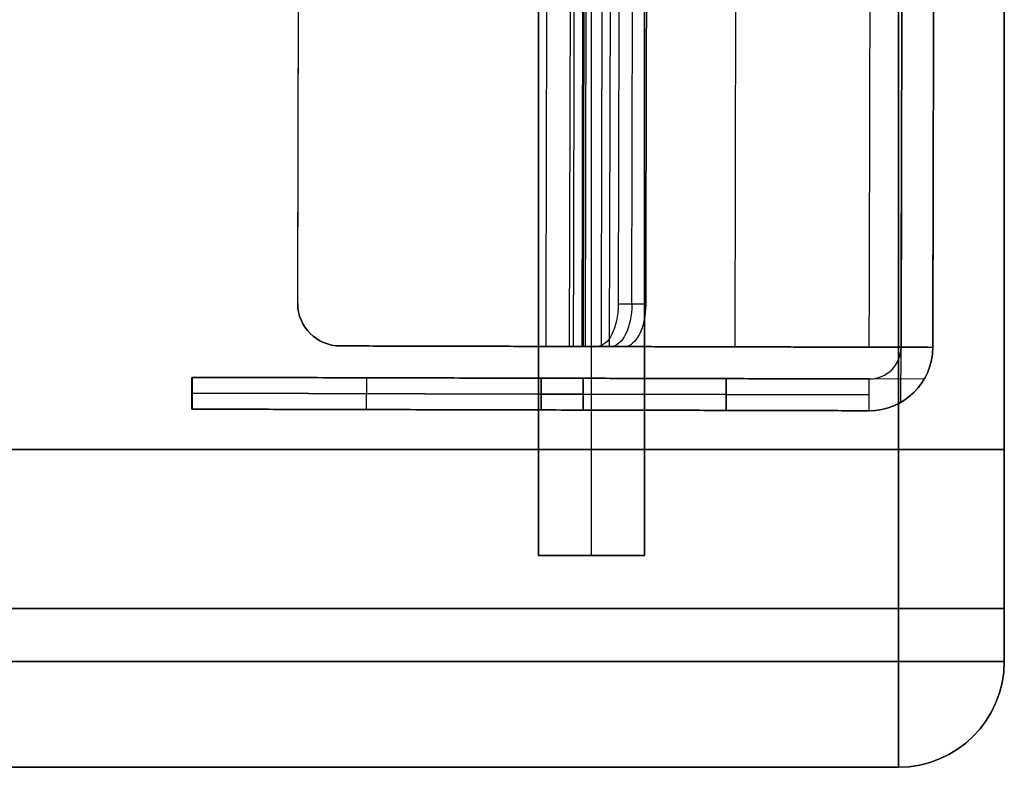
# Model space of a CAD drawing. Header units: millimetres. Extents: x -398 to 387, y -563 to 552.
# Tile 215 of 256: x 340 to 387, y -552 to -517. Entities that reach past the tile are written whole.
import ezdxf

# ---------------------------------------------------------------- set-up
doc = ezdxf.new("R2010")
doc.units = ezdxf.units.MM
doc.layers.add('Livello 01', color=7, linetype='Continuous')

msp = doc.modelspace()

# ---------------------------------------------------------------- linework, layer by layer
at = {"layer": 'Livello 01', "color": 254, "true_color": 0xcad1ee}
for p, q in [((387, -547, -169.5), (387, 547, -169.5)), ((387, -547, 180.5), (387, 547, 180.5)), ((365, -542, 179), (365, 542, 179)), ((367.5, -542, 182.5), (367.5, 542, 182.5)), ((370, -542, 179), (370, 542, 179)), ((387, -537, 5.5), (312, -537, 5.5)), ((387, -547, 5.5), (387, -537, 5.5)), ((365, -542, 179), (370, -542, 179)), ((367.5, -542, 175.5), (367.5, -542, 182.5)), ((387, -542, -164.5), (387, -542, 175.5)), ((-398, -544.5, -164.5), (387, -544.5, -164.5)), ((387, -544.5, 175.5), (-398, -544.5, 175.5)), ((-393, -552, -169.5), (382, -552, -169.5)), ((-393, -552, 180.5), (382, -552, 180.5)), ((382, -552, 5.5), (312, -552, 5.5))]:
    msp.add_line(p, q, dxfattribs=at)
at = {"layer": 'Livello 01'}
for p, q in [((384.808, -31.177, 5.5), (383.622, -532.175, 5.5)), ((383.307, -31.673, 5.5), (382.122, -532.172, 5.5)), ((367.631, -34.136, 171.402), (366.452, -532.135, 171.402)), ((367.055, -532.136, 178.446), (368.234, -34.138, 178.446)), ((368.381, -34.138, 172.701), (367.202, -532.137, 172.701)), ((368.354, -532.139, 177.696), (369.533, -34.141, 177.696)), ((374.287, -532.153, 172.5), (375.466, -34.155, 172.5)), ((374.287, -532.153, 171), (375.466, -34.155, 171)), ((353.627, -530.104, -160.75), (354.796, -36.106, -160.75)), ((369.41, -530.142, 181.017), (370.58, -36.143, 181.017)), ((367.122, -532.136, -161.5), (367.31, -452.586, -161.5)), ((367.122, -532.136, -160), (367.31, -452.586, -160)), ((355.622, -532.109, -160.75), (380.622, -532.168, -160.75)), ((366.653, -532.135, 173.25), (365.047, -532.131, 173.25)), ((366.22, -532.134, 171.551), (366.22, -532.134, 175)), ((368.071, -532.139, 177.205), (366.338, -532.134, 177.205)), ((367.204, -532.137, 175.705), (367.204, -532.137, 178.705)), ((367.952, -532.138, 171.75), (380.622, -532.168, 171.75)), ((368.122, -532.139, -161.5), (368.122, -532.139, -160)), ((374.287, -532.153, 171), (374.287, -532.153, 172.5)), ((380.622, -532.168, 171), (383.22, -532.174, 171)), ((383.22, -532.174, -160), (380.622, -532.168, -160)), ((382.116, -534.77, -158.5), (382.122, -532.172, -158.5)), ((382.116, -534.77, 169.5), (382.122, -532.172, 169.5)), ((382.122, -532.172, 169.5), (382.122, -532.172, 172.098)), ((382.122, -532.172, -161.098), (382.122, -532.172, -158.5)), ((348.618, -533.593, 5.5), (348.615, -535.093, 5.5)), ((348.618, -533.593, 5.5), (380.618, -533.668, 5.5)), ((356.879, -535.112, 108.707), (356.883, -533.612, 108.707)), ((356.879, -535.112, -97.707), (356.883, -533.612, -97.707)), ((364.618, -533.63, -153.127), (364.618, -533.63, 164.127)), ((373.863, -533.652, 169.5), (373.86, -535.152, 169.5)), ((373.86, -535.152, -158.5), (373.863, -533.652, -158.5)), ((383.216, -533.674, -158.5), (380.618, -533.668, -158.5)), ((383.216, -533.674, 169.5), (380.618, -533.668, 169.5)), ((348.617, -534.343, -38.361), (348.617, -534.343, 49.361)), ((348.636, -534.343, 49.638), (365.126, -534.382, 167.776)), ((365.126, -534.382, -156.776), (348.636, -534.343, -38.638)), ((367.107, -534.386, 169.5), (380.617, -534.418, 169.5)), ((380.617, -534.418, -158.5), (367.107, -534.386, -158.5)), ((348.615, -535.093, 5.5), (380.615, -535.168, 5.5)), ((364.615, -535.13, -153.127), (364.615, -535.13, 164.127))]:
    msp.add_line(p, q, dxfattribs=at)
at = {"layer": 'Livello 01', "extrusion": (0, 0, -1)}
for centre, radius, start, end in [((-355.627, -530.109, 160), 2, 270.1356, 0.1356), ((-355.627, -530.109, 161.5), 2, 270.1356, 0.1356), ((-380.622, -532.168, -169.5), 3, 180.1356, 270.1356), ((-380.622, -532.168, 158.5), 3, 180.1356, 270.1356)]:
    msp.add_arc(centre, radius, start, end, dxfattribs=at)
at = {"layer": 'Livello 01'}
for centre, radius, start, end in [((355.627, -530.109, -160.75), 2, 179.8644, 269.8644), ((380.622, -532.168, 5.5), 3, 269.8644, 359.8644), ((380.622, -532.168, -158.5), 1.5, 269.8644, 359.8644), ((380.622, -532.168, 169.5), 1.5, 269.8644, 359.8644), ((380.622, -532.168, 5.5), 1.5, 269.8644, 359.8644)]:
    msp.add_arc(centre, radius, start, end, dxfattribs=at)
at = {"layer": 'Livello 01', "extrusion": (0.866023, -0.00205, -0.5)}
for centre in [(-529.266, 340.098, 229.746), (-529.266, 340.098, 230.496), (-529.266, 340.098, 231.246)]:
    msp.add_arc(centre, 2, 90, 180, dxfattribs=at)
at = {"layer": 'Livello 01', "extrusion": (0.002367, 0.999997, -2.37653e-16)}
for centre, radius, start, end in [((-369.211, 174, -531.266), 3, 270, 30), ((-381.881, 169.5, -531.266), 1.5, 90, 180), ((-381.881, -158.5, -531.266), 3, 180, 270)]:
    msp.add_arc(centre, radius, start, end, dxfattribs=at)
at = {"layer": 'Livello 01', "extrusion": (-0.002367, -0.999997, 2.37653e-16)}
for centre, radius, start, end in [((369.211, 174, 531.266), 1.5, 150, 270), ((381.881, 169.5, 531.266), 3, 360, 90), ((381.881, -158.5, 531.266), 1.5, 270, 0), ((351.881, 49.361, 532.766), 2, 172.0538, 180), ((368.371, -156.5, 532.766), 2, 187.9462, 270)]:
    msp.add_arc(centre, radius, start, end, dxfattribs=at)
at = {"layer": 'Livello 01', "extrusion": (-0.002367, -0.999997, -6.52419e-16)}
msp.add_arc((351.881, -38.361, 532.766), 2, 180, 187.9462, dxfattribs=at)
at = {"layer": 'Livello 01', "extrusion": (-0.002367, -0.999997, 1.14519e-15)}
for centre, start, end in [((368.371, 167.5, 532.766), 90, 172.0538), ((351.881, 49.361, 534.266), 172.0538, 180)]:
    msp.add_arc(centre, 2, start, end, dxfattribs=at)
at = {"layer": 'Livello 01', "extrusion": (0.002367, 0.999997, 0)}
for centre, start, end in [((-351.881, 49.361, -533.516), 0, 7.9462), ((-351.881, -38.361, -533.516), 352.0538, 0), ((-368.371, -156.5, -533.516), 270, 352.0538), ((-368.371, 167.5, -533.516), 7.9462, 90)]:
    msp.add_arc(centre, 2, start, end, dxfattribs=at)
at = {"layer": 'Livello 01', "extrusion": (-0.002367, -0.999997, 2.37657e-16)}
msp.add_arc((351.881, -38.361, 534.266), 2, 180, 187.9462, dxfattribs=at)
at = {"layer": 'Livello 01', "extrusion": (-0.002367, -0.999997, 1.14513e-15)}
msp.add_arc((368.371, 167.5, 534.266), 2, 90, 172.0538, dxfattribs=at)
at = {"layer": 'Livello 01', "extrusion": (-0.002367, -0.999997, -6.6982e-16)}
msp.add_arc((368.371, -156.5, 534.266), 2, 187.9462, 270, dxfattribs=at)
at = {"layer": 'Livello 01', "color": 254, "true_color": 0xcad1ee}
for centre in [(382, -547, -164.5), (382, -547, -174.5), (382, -547, -164.5), (382, -547, 5.5), (382, -547, 180.5)]:
    msp.add_arc(centre, 5, 270, 0, dxfattribs=at)
at = {"layer": 'Livello 01', "color": 254, "true_color": 0xcad1ee, "extrusion": (0, 1, 0)}
for centre, start, end in [((-382, -174.5, -547), 180, 270), ((-382, 185.5, -547), 90, 180)]:
    msp.add_arc(centre, 5, start, end, dxfattribs=at)
at = {"layer": 'Livello 01', "color": 254, "true_color": 0xcad1ee, "extrusion": (1, 0, 0)}
for centre, start, end in [((-547, -174.5, 382), 180, 270), ((-547, 185.5, 382), 90, 180)]:
    msp.add_arc(centre, 5, start, end, dxfattribs=at)
at = {"layer": 'Livello 01', "color": 254, "true_color": 0xcad1ee, "extrusion": (0, 0, -1)}
for centre in [(-382, -547, 169.5), (-382, -547, -175.5), (-382, -547, -175.5), (-382, -547, -185.5)]:
    msp.add_arc(centre, 5, 180, 270, dxfattribs=at)
at = {"layer": 'Livello 01', "color": 254, "true_color": 0xcad1ee}
for points in [[(382, -547, -179.5), (382, 547, -179.5)], [(382, 547, 190.5), (382, -547, 190.5)], [(387, 547, -164.5), (387, -547, -164.5)], [(387, -547, -174.5), (387, 547, -174.5)], [(387, 547, 185.5), (387, -547, 185.5)], [(387, -547, 175.5), (387, 547, 175.5)], [(365, 542, 175.5), (365, -542, 175.5)], [(365, -542, 182.5), (365, 542, 182.5)], [(370, -542, 175.5), (370, 542, 175.5)], [(370, 542, 182.5), (370, -542, 182.5)], [(-398, -537, -164.5), (387, -537, -164.5)], [(387, -537, 175.5), (-398, -537, 175.5)], [(387, -537, -164.5), (387, -537, 175.5)], [(387, -547, -164.5), (387, -537, -164.5)], [(387, -537, 175.5), (387, -547, 175.5)], [(365, -542, 175.5), (370, -542, 175.5)], [(365, -542, 175.5), (365, -542, 182.5)], [(370, -542, 182.5), (365, -542, 182.5)], [(370, -542, 182.5), (370, -542, 175.5)], [(-393, -547, -179.5), (382, -547, -179.5)], [(382, -547, 190.5), (-393, -547, 190.5)], [(387, -547, -164.5), (387, -547, -174.5)], [(387, -547, -164.5), (387, -547, 175.5)], [(387, -547, 185.5), (387, -547, 175.5)], [(382, -552, -164.5), (-393, -552, -164.5)], [(-393, -552, -174.5), (382, -552, -174.5)], [(382, -552, 175.5), (-393, -552, 175.5)], [(-393, -552, -164.5), (382, -552, -164.5)], [(382, -552, 185.5), (-393, -552, 185.5)], [(-393, -552, 175.5), (382, -552, 175.5)], [(382, -552, -174.5), (382, -552, -164.5)], [(382, -552, -164.5), (382, -552, 175.5)], [(382, -552, 175.5), (382, -552, 185.5)]]:
    msp.add_open_spline(points, degree=1, dxfattribs=at)
at = {"layer": 'Livello 01'}
for points in [[(365.354, -532.132, 175.5), (366.533, -34.134, 175.5)], [(366.653, -532.135, 174.75), (367.832, -34.137, 174.75)], [(369.131, -34.14, 172.5), (367.952, -532.138, 172.5)], [(369.131, -34.14, 171), (367.952, -532.138, 171)], [(380.622, -532.168, 172.5), (381.801, -34.17, 172.5)], [(380.622, -532.168, 171), (381.801, -34.17, 171)], [(380.622, -532.168, -161.5), (381.801, -34.17, -161.5)], [(380.622, -532.168, -160), (381.801, -34.17, -160)], [(383.301, -34.173, -158.5), (382.122, -532.172, -158.5)], [(382.122, -532.172, 169.5), (383.301, -34.173, 169.5)], [(384.801, -34.177, -158.5), (383.622, -532.175, -158.5)], [(383.622, -532.175, 169.5), (384.801, -34.177, 169.5)], [(353.627, -530.104, -161.5), (354.796, -36.106, -161.5)], [(353.627, -530.104, -160), (354.796, -36.106, -160)], [(369.93, -36.142, 181.392), (368.761, -530.14, 181.392)], [(371.229, -36.145, 180.642), (370.06, -530.143, 180.642)], [(353.627, -530.104, -161.5), (353.627, -530.104, -160)], [(370.06, -530.143, 180.642), (368.761, -530.14, 181.392)], [(380.622, -532.168, -160), (355.622, -532.109, -160)], [(355.622, -532.109, -160), (355.622, -532.109, -161.5)], [(355.622, -532.109, -161.5), (380.622, -532.168, -161.5)], [(365.354, -532.132, 175.5), (366.653, -532.135, 174.75)], [(365.354, -532.132, 175.5), (367.756, -532.138, 179.66)], [(369.055, -532.141, 178.91), (366.653, -532.135, 174.75)], [(367.756, -532.138, 179.66), (369.055, -532.141, 178.91)], [(380.622, -532.168, 172.5), (367.952, -532.138, 172.5)], [(367.952, -532.138, 172.5), (367.952, -532.138, 171)], [(367.952, -532.138, 171), (380.622, -532.168, 171)], [(380.622, -532.168, 171), (380.622, -532.168, 172.5)], [(380.622, -532.168, -161.5), (380.622, -532.168, -160)], [(382.122, -532.172, -158.5), (382.122, -532.172, 169.5)], [(382.122, -532.172, 169.5), (383.622, -532.175, 169.5)], [(382.122, -532.172, -158.5), (383.622, -532.175, -158.5)], [(383.622, -532.175, -158.5), (383.622, -532.175, 169.5)], [(348.615, -535.093, 49.361), (348.618, -533.593, 49.361)], [(348.618, -533.593, -38.361), (348.615, -535.093, -38.361)], [(348.618, -533.593, 49.361), (348.618, -533.593, -38.361)], [(348.638, -533.593, 49.638), (348.634, -535.093, 49.638)], [(348.634, -535.093, -38.638), (348.638, -533.593, -38.638)], [(365.128, -533.632, 167.776), (348.638, -533.593, 49.638)], [(348.638, -533.593, -38.638), (365.128, -533.632, -156.776)], [(365.124, -535.132, 167.776), (365.128, -533.632, 167.776)], [(365.128, -533.632, -156.776), (365.124, -535.132, -156.776)], [(367.109, -533.636, 169.5), (367.105, -535.136, 169.5)], [(367.105, -535.136, -158.5), (367.109, -533.636, -158.5)], [(380.618, -533.668, 169.5), (367.109, -533.636, 169.5)], [(367.109, -533.636, -158.5), (380.618, -533.668, -158.5)], [(380.615, -535.168, -158.5), (380.618, -533.668, -158.5)], [(380.615, -535.168, 169.5), (380.618, -533.668, 169.5)], [(380.618, -533.668, 169.5), (380.618, -533.668, -158.5)], [(348.615, -535.093, 49.361), (348.615, -535.093, -38.361)], [(365.124, -535.132, 167.776), (348.634, -535.093, 49.638)], [(348.634, -535.093, -38.638), (365.124, -535.132, -156.776)], [(367.105, -535.136, 169.5), (380.615, -535.168, 169.5)], [(380.615, -535.168, -158.5), (367.105, -535.136, -158.5)], [(380.615, -535.168, 169.5), (380.615, -535.168, -158.5)]]:
    msp.add_open_spline(points, degree=1, dxfattribs=at)

doc.saveas('drawing.dxf')
